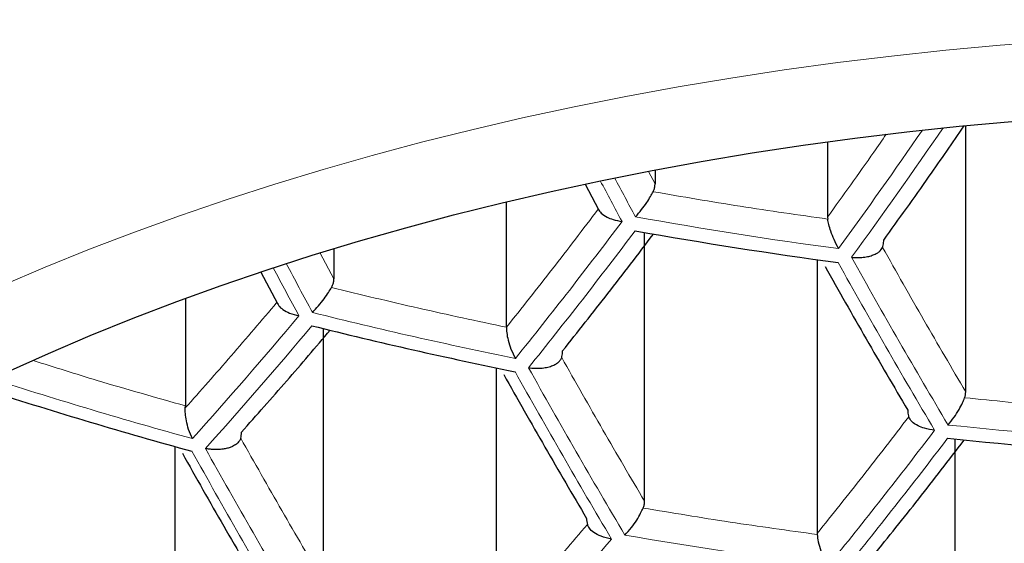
# Model space of a CAD drawing. Header units: millimetres. Extents: x 8 to 869, y 12 to 834.
# Tile 56 of 217: x 429.26 to 433.15, y 682.05 to 684.12. Entities that reach past the tile are written whole.
import ezdxf

# ---------------------------------------------------------------- set-up
doc = ezdxf.new("R2010")
doc.units = ezdxf.units.MM

msp = doc.modelspace()

# ---------------------------------------------------------------- linework, layer by layer
at = {"color": 7, "linetype": 'Continuous', "lineweight": 30}
for p, q in [((432.9944, 682.6495), (432.9944, 683.7011)), ((432.4495, 683.6371), (432.4495, 683.34)), ((431.7685, 683.5259), (431.7685, 683.4713)), ((431.4926, 683.4691), (431.5457, 683.3692)), ((431.1823, 682.905), (431.1823, 683.4002)), ((432.4495, 683.34), (432.45, 683.3318)), ((431.7272, 682.2175), (431.7272, 683.279)), ((430.5013, 683.2157), (430.5013, 683.0961)), ((432.4082, 683.1716), (432.4082, 682.0906)), ((430.2127, 683.1225), (430.2786, 682.9988)), ((429.9151, 683.0191), (429.9151, 682.5945)), ((430.46, 681.8993), (430.46, 682.8994)), ((431.141, 682.7447), (431.141, 681.7179)), ((429.9148, 682.5861), (429.9151, 682.5945)), ((432.9532, 681.4655), (432.9532, 682.4636)), ((429.8738, 682.4338), (429.8738, 681.4621)), ((432.4082, 682.0906), (432.4084, 682.0867))]:
    msp.add_line(p, q, dxfattribs=at)
at = {"color": 252, "linetype": 'Continuous', "lineweight": 0}
for p, q in [((431.7685, 683.4713), (431.7427, 683.52)), ((430.5013, 683.0961), (430.4474, 683.1978))]:
    msp.add_line(p, q, dxfattribs=at)
at = {"color": 252, "linetype": 'Continuous', "lineweight": 0, "flags": 128}
for points in [[(430.4587, 683.5279), (430.6518, 683.583), (430.8475, 683.6352), (431.0457, 683.6847), (431.2461, 683.7313), (431.4488, 683.775), (431.6534, 683.8159), (431.8599, 683.8538), (432.0682, 683.8887), (432.2781, 683.9207), (432.4895, 683.9496), (432.7022, 683.9755), (432.916, 683.9984), (433.1309, 684.0182), (433.3467, 684.035)], [(429.1899, 683.0684), (429.3614, 683.1417), (429.5363, 683.2125), (429.7146, 683.2808), (429.8961, 683.3465), (430.0807, 683.4097), (430.2683, 683.4701), (430.4587, 683.5279)]]:
    msp.add_lwpolyline(points, dxfattribs=at)
at = {"color": 7, "linetype": 'Continuous', "lineweight": 30, "flags": 128}
msp.add_lwpolyline([(429.2128, 682.7285), (429.3748, 682.8015), (429.5402, 682.8722), (429.7089, 682.9406), (429.8809, 683.0064), (430.056, 683.0699), (430.2341, 683.1307), (430.415, 683.1891), (430.5987, 683.2448), (430.785, 683.2979), (430.9737, 683.3483), (431.1649, 683.396), (431.3582, 683.441), (431.5537, 683.4832), (431.7511, 683.5226), (431.9503, 683.5591), (432.1512, 683.5928), (432.3537, 683.6236), (432.5576, 683.6516), (432.7627, 683.6766), (432.969, 683.6986), (433.1763, 683.7178)], dxfattribs=at)
at = {"color": 252, "linetype": 'Continuous', "lineweight": 0}
for centre, radius, start, end in [((413.9889, 696.6543), 22.8692, 324.00973, 325.44649), ((413.9327, 696.703), 23.0051, 323.99978, 325.55842), ((458.7007, 697.902), 30.7397, 207.97383, 208.31267), ((458.7463, 697.9147), 30.7305, 207.98527, 208.31054), ((415.6491, 695.3188), 19.9891, 321.15634, 323.12045), ((434.8686, 701.0061), 17.9488, 259.80411, 262.39332), ((415.6902, 695.2959), 20.0058, 321.14393, 323.10581), ((457.5073, 697.5578), 30.7719, 207.90424, 208.31256), ((457.1097, 696.8775), 28.1823, 209.12579, 210.67851), ((457.1606, 696.8944), 28.1786, 209.12166, 210.67476), ((457.4492, 697.5406), 30.7656, 207.90952, 208.31042), ((434.8134, 700.5085), 18.0878, 255.93123, 258.53395), ((417.3515, 693.8105), 16.9487, 317.97996, 320.14989), ((417.3903, 693.7866), 16.9683, 317.96983, 320.13675), ((455.8605, 696.4875), 28.2247, 209.17305, 210.72132), ((455.9136, 696.5031), 28.2247, 209.17305, 210.72132), ((434.7189, 699.9048), 18.0817, 252.07405, 254.68419), ((416.668, 694.7872), 20.3366, 320.90452, 322.82327), ((434.867, 700.8233), 18.4073, 263.94362, 266.44671), ((416.7119, 694.7659), 20.3488, 320.89596, 322.81316), ((454.5576, 696.1288), 28.1786, 209.12166, 210.67476), ((454.613, 696.1431), 28.1823, 209.12579, 210.67851), ((418.3196, 693.2565), 17.3625, 317.77291, 319.88105), ((434.8386, 700.4181), 18.6092, 260.13382, 262.62922)]:
    msp.add_arc(centre, radius, start, end, dxfattribs=at)
at = {"color": 7, "linetype": 'Continuous', "lineweight": 30}
for centre, radius, start, end in [((434.8675, 700.9828), 17.9801, 259.8203, 262.4049), ((434.8123, 700.4843), 18.1155, 255.95123, 258.54979), ((434.7176, 699.8786), 18.1048, 252.05636, 254.70292), ((434.8656, 700.7985), 18.4344, 263.95122, 266.4506)]:
    msp.add_arc(centre, radius, start, end, dxfattribs=at)
at = {"color": 252, "linetype": 'Continuous', "lineweight": 0}
for points, knots in [([(416.3705, 683.3913), (416.3705, 683.3913), (416.3805, 683.5067), (416.4048, 683.7374), (416.4529, 684.073), (416.5113, 684.398), (416.5789, 684.7122), (416.6576, 685.0258), (416.7514, 685.3529), (416.8625, 685.6934), (416.9927, 686.0467), (417.135, 686.3919), (417.2883, 686.7287), (417.4518, 687.0572), (417.6335, 687.3927), (417.8348, 687.7347), (418.057, 688.0827), (418.2754, 688.3992), (418.4859, 688.6848), (418.6848, 688.9402), (418.8926, 689.1934), (419.1101, 689.4448), (419.3371, 689.6942), (419.574, 689.9414), (419.82, 690.1858), (420.0758, 690.4277), (420.3415, 690.6668), (420.6172, 690.9031), (420.9021, 691.1358), (421.1962, 691.3646), (421.4993, 691.5892), (421.8115, 691.8095), (422.133, 692.0256), (422.4637, 692.2372), (422.8034, 692.444), (423.152, 692.6457), (423.5096, 692.8423), (423.8763, 693.0335), (424.2518, 693.2192), (424.6148, 693.3891), (424.9636, 693.5441), (425.2968, 693.6852), (425.6619, 693.8322), (426.0607, 693.9838), (426.4949, 694.1383), (426.9376, 694.2852), (427.3882, 694.4242), (427.8462, 694.555), (428.2716, 694.6668), (428.6621, 694.7619), (429.0161, 694.8422), (429.3735, 694.9174), (429.7383, 694.9884), (430.1104, 695.0547), (430.4847, 695.1153), (430.8565, 695.1696), (431.2256, 695.2177), (431.5968, 695.2604), (431.9707, 695.2977), (432.3473, 695.3295), (432.7262, 695.3558), (433.1063, 695.3763), (433.4939, 695.3914), (433.8889, 695.401), (434.157, 695.4023), (434.2911, 695.4029)], [0, 0, 0, 0, 0.000002, 0.0201225, 0.040243, 0.0585931, 0.0769469, 0.0953005, 0.1136505, 0.1345475, 0.1554473, 0.1763442, 0.1960908, 0.2158398, 0.2355862, 0.2569833, 0.2783838, 0.2997807, 0.3159201, 0.3320628, 0.3482053, 0.3643446, 0.3806008, 0.3968605, 0.4131201, 0.429376, 0.4457384, 0.4621048, 0.4784711, 0.4948332, 0.5111496, 0.5274731, 0.5437987, 0.5601214, 0.5764371, 0.5927273, 0.6090262, 0.6253273, 0.641625, 0.6579143, 0.6715067, 0.6851009, 0.6986932, 0.7154252, 0.7321742, 0.7489307, 0.7656858, 0.7824319, 0.7991619, 0.8115988, 0.8240396, 0.8364803, 0.848917, 0.8617834, 0.8746497, 0.8869931, 0.8993406, 0.9116881, 0.9240314, 0.9364692, 0.9489114, 0.9613537, 0.9737915, 0.9868957, 1, 1, 1, 1]), ([(451.6117, 682.937), (451.5994, 683.0529), (451.5746, 683.2848), (451.5198, 683.632), (451.4516, 683.9793), (451.3688, 684.3264), (451.2713, 684.6732), (451.1591, 685.0192), (451.032, 685.3643), (450.8898, 685.7082), (450.7312, 686.0534), (450.5555, 686.3996), (450.3623, 686.7464), (450.1704, 687.0618), (449.9842, 687.3462), (449.8075, 687.6005), (449.6216, 687.8527), (449.4266, 688.1029), (449.2223, 688.351), (449.0087, 688.5967), (448.7858, 688.8399), (448.5486, 689.0858), (448.2961, 689.3341), (448.0277, 689.5842), (447.7486, 689.8309), (447.4601, 690.0728), (447.1621, 690.3099), (446.855, 690.542), (446.5374, 690.7698), (446.2093, 690.9932), (445.8707, 691.212), (445.5217, 691.4258), (445.1622, 691.6344), (444.7924, 691.8376), (444.4377, 692.0218), (444.1007, 692.188), (443.7833, 692.3374), (443.4596, 692.4826), (443.1026, 692.6351), (442.7105, 692.7932), (442.2814, 692.9552), (441.8795, 693.0968), (441.5077, 693.2198), (441.168, 693.326), (440.8235, 693.4275), (440.4697, 693.5254), (440.1065, 693.6195), (439.7339, 693.7092), (439.3569, 693.7933), (438.9807, 693.8706), (438.6058, 693.9412), (438.2325, 694.0053), (437.8561, 694.0637), (437.4768, 694.1163), (437.095, 694.1631), (436.7108, 694.2039), (436.3246, 694.2387), (435.9299, 694.268), (435.5267, 694.2914), (435.1155, 694.3083), (434.7034, 694.3185), (434.3053, 694.3218), (433.9215, 694.319), (433.5522, 694.3108), (433.1834, 694.2972), (432.814, 694.278), (432.4442, 694.2533), (432.0743, 694.2229), (431.706, 694.187), (431.3383, 694.1455), (430.9712, 694.0984), (430.605, 694.0455), (430.2416, 693.9873), (429.8454, 693.9175), (429.4176, 693.8342), (428.9603, 693.7354), (428.5077, 693.628), (428.0605, 693.512), (427.619, 693.3877), (427.1836, 693.2552), (426.7549, 693.1149), (426.3331, 692.9668), (425.9207, 692.8121), (425.5179, 692.651), (425.1246, 692.4839), (424.7401, 692.3107), (424.3646, 692.1317), (423.9984, 691.9471), (423.6378, 691.7553), (423.283, 691.5562), (422.9345, 691.3499), (422.5954, 691.1383), (422.2656, 690.9215), (421.9454, 690.6998), (421.6435, 690.4798), (421.3589, 690.2619), (421.0908, 690.0468), (420.8313, 689.8285), (420.5804, 689.6073), (420.3382, 689.3833), (420.1046, 689.1566), (419.8795, 688.9274), (419.6389, 688.6699), (419.3864, 688.3835), (419.1259, 688.0672), (418.8966, 687.7684), (418.6951, 687.488), (418.5183, 687.2267), (418.3511, 686.9636), (418.1863, 686.6868), (418.0255, 686.3961), (417.8701, 686.0915), (417.7268, 685.7852), (417.5956, 685.4772), (417.4764, 685.1679), (417.3691, 684.8572), (417.2736, 684.5454), (417.1892, 684.2295), (417.116, 683.9097), (417.0547, 683.5861), (417.0048, 683.2618), (416.9819, 683.0452), (416.9704, 682.937)], [0, 0, 0, 0, 0.01071, 0.021422, 0.032132, 0.042915, 0.0537, 0.064483, 0.075319, 0.086156, 0.096992, 0.108132, 0.119273, 0.130413, 0.138768, 0.147125, 0.155482, 0.163837, 0.172194, 0.180551, 0.188909, 0.197265, 0.206171, 0.21508, 0.223988, 0.232894, 0.241688, 0.250484, 0.259279, 0.268074, 0.276871, 0.285666, 0.294462, 0.30326, 0.312057, 0.31908, 0.326105, 0.33313, 0.340153, 0.348897, 0.357642, 0.366385, 0.372943, 0.379503, 0.386063, 0.392622, 0.399444, 0.40627, 0.413095, 0.419918, 0.426473, 0.433029, 0.439586, 0.446141, 0.452696, 0.459254, 0.465811, 0.472366, 0.479273, 0.486183, 0.493093, 0.5, 0.506191, 0.512383, 0.518576, 0.524767, 0.531031, 0.537298, 0.543565, 0.54983, 0.556173, 0.562518, 0.568864, 0.575207, 0.583447, 0.591689, 0.599929, 0.608252, 0.616578, 0.624901, 0.633305, 0.641711, 0.650115, 0.658463, 0.666817, 0.675175, 0.683534, 0.691889, 0.700238, 0.708857, 0.717478, 0.726097, 0.734769, 0.743442, 0.752113, 0.760106, 0.7681, 0.776094, 0.784087, 0.792078, 0.800071, 0.808065, 0.816056, 0.82671, 0.837367, 0.848021, 0.856579, 0.865139, 0.873699, 0.882257, 0.891974, 0.901692, 0.911411, 0.921128, 0.930843, 0.940561, 0.950279, 0.959994, 0.969995, 0.979997, 0.99, 1, 1, 1, 1]), ([(432.6807, 683.6665), (432.6644, 683.643), (432.5879, 683.5321), (432.5105, 683.4246), (432.4495, 683.34)], [0, 0, 0, 0, 0.212292, 1, 1, 1, 1]), ([(416.9704, 682.937), (416.9812, 682.8321), (417.0028, 682.6223), (417.05, 682.3082), (417.1082, 681.9942), (417.1786, 681.6804), (417.2608, 681.3671), (417.355, 681.0544), (417.4612, 680.7423), (417.5796, 680.4312), (417.7045, 680.1349), (417.834, 679.8533), (417.9666, 679.5863), (418.1085, 679.3207), (418.2596, 679.0566), (418.42, 678.794), (418.5898, 678.5331), (418.7691, 678.2741), (418.9587, 678.0157), (419.1591, 677.758), (419.3703, 677.5013), (419.5914, 677.247), (419.825, 676.9926), (420.0715, 676.7383), (420.3314, 676.4843), (420.6019, 676.2337), (420.8829, 675.9868), (421.1744, 675.744), (421.4765, 675.5052), (421.7895, 675.2705), (422.1132, 675.0403), (422.4475, 674.8147), (422.7882, 674.5968), (423.1349, 674.3865), (423.4872, 674.184), (423.8493, 673.9867), (424.1984, 673.8067), (424.5325, 673.643), (424.8496, 673.4948), (425.1912, 673.3425), (425.5588, 673.1873), (425.9535, 673.0302), (426.3566, 672.8794), (426.7677, 672.7354), (427.1657, 672.6051), (427.5492, 672.4877), (427.917, 672.382), (428.2899, 672.2818), (428.6678, 672.1871), (429.0502, 672.0982), (429.434, 672.0159), (429.8192, 671.9402), (430.2054, 671.8709), (430.5951, 671.8077), (430.9897, 671.7505), (431.3892, 671.6995), (431.7931, 671.6547), (432.1993, 671.6166), (432.6106, 671.5848), (433.0268, 671.5598), (433.4475, 671.5416), (433.8691, 671.5307), (434.2696, 671.5272), (434.6487, 671.53), (435.0061, 671.5379), (435.3629, 671.5509), (435.7604, 671.5712), (436.1977, 671.601), (436.6739, 671.6428), (437.1205, 671.6908), (437.5375, 671.7432), (437.9252, 671.7984), (438.31, 671.8596), (438.6929, 671.9271), (439.0738, 672.0008), (439.4524, 672.0807), (439.8269, 672.1662), (440.1994, 672.2579), (440.5696, 672.3556), (440.9373, 672.4595), (441.2998, 672.5688), (441.6579, 672.6835), (442.0114, 672.8036), (442.3601, 672.9291), (442.7027, 673.0594), (443.0404, 673.1947), (443.373, 673.335), (443.7004, 673.4801), (444.0213, 673.6294), (444.3377, 673.7838), (444.6494, 673.9433), (444.9562, 674.1076), (445.2561, 674.2758), (445.5537, 674.4504), (445.8486, 674.6315), (446.1404, 674.819), (446.4245, 675.0101), (446.6944, 675.2), (446.9507, 675.3883), (447.1942, 675.5747), (447.4509, 675.7796), (447.7188, 676.0036), (447.9955, 676.2475), (448.2617, 676.4948), (448.5245, 676.7521), (448.7828, 677.0195), (449.0356, 677.2971), (449.2788, 677.5806), (449.5119, 677.8698), (449.7346, 678.1646), (449.9367, 678.4507), (450.1199, 678.7275), (450.2857, 678.9946), (450.4419, 679.2635), (450.5885, 679.534), (450.7255, 679.8061), (450.853, 680.0797), (450.9709, 680.3545), (451.0799, 680.6318), (451.1797, 680.9116), (451.2703, 681.1938), (451.3512, 681.4769), (451.4231, 681.7637), (451.4857, 682.054), (451.5384, 682.3478), (451.5816, 682.6422), (451.6017, 682.8387), (451.6117, 682.937)], [0, 0, 0, 0, 0.009676, 0.019353, 0.02903, 0.038747, 0.048466, 0.058183, 0.067939, 0.077695, 0.08745, 0.095942, 0.104436, 0.112929, 0.121421, 0.12992, 0.13842, 0.146919, 0.155418, 0.164055, 0.172694, 0.181333, 0.189971, 0.198897, 0.207827, 0.216756, 0.225682, 0.234581, 0.243486, 0.252394, 0.261301, 0.270205, 0.279103, 0.287669, 0.296238, 0.304807, 0.313372, 0.320363, 0.327354, 0.334344, 0.342517, 0.350697, 0.358877, 0.367056, 0.375229, 0.382181, 0.389137, 0.396096, 0.403055, 0.410011, 0.416962, 0.423763, 0.430566, 0.437369, 0.44417, 0.451064, 0.457962, 0.46486, 0.471755, 0.478814, 0.485877, 0.49294, 0.499999, 0.505983, 0.511968, 0.517953, 0.523937, 0.532006, 0.540077, 0.548146, 0.55485, 0.561557, 0.568263, 0.574968, 0.581759, 0.588553, 0.595347, 0.602138, 0.609067, 0.615999, 0.62293, 0.629859, 0.636849, 0.64384, 0.650832, 0.657822, 0.664881, 0.671943, 0.679004, 0.686064, 0.693262, 0.700463, 0.707663, 0.714861, 0.72241, 0.729961, 0.737512, 0.745062, 0.752086, 0.759111, 0.766135, 0.774937, 0.78374, 0.792544, 0.801346, 0.810861, 0.820378, 0.829894, 0.839682, 0.849472, 0.85926, 0.867918, 0.876578, 0.885237, 0.893895, 0.902559, 0.911225, 0.919891, 0.928556, 0.93735, 0.946147, 0.954943, 0.963738, 0.972803, 0.981869, 0.990935, 1, 1, 1, 1]), ([(429.9151, 682.5945), (429.799, 682.6273), (429.5975, 682.6841), (429.3984, 682.7468), (429.314, 682.7734)], [0, 0, 0, 0, 0.576113, 1, 1, 1, 1])]:
    msp.add_open_spline(points, degree=3, knots=knots, dxfattribs=at)
at = {"color": 7, "linetype": 'Continuous', "lineweight": 30}
for points, knots in [([(422.6627, 682.1079), (422.663, 682.1427), (422.6636, 682.2143), (422.6694, 682.3227), (422.6788, 682.4329), (422.6921, 682.543), (422.7093, 682.6529), (422.7304, 682.7626), (422.7552, 682.872), (422.7839, 682.981), (422.8162, 683.0897), (422.8524, 683.198), (422.8922, 683.3058), (422.9357, 683.4132), (422.9829, 683.5201), (423.0337, 683.6265), (423.0881, 683.7324), (423.146, 683.8378), (423.2076, 683.9426), (423.2727, 684.0468), (423.3413, 684.1504), (423.4135, 684.2534), (423.4891, 684.3557), (423.5682, 684.4574), (423.6508, 684.5585), (423.7368, 684.6588), (423.8262, 684.7584), (423.919, 684.8572), (424.0152, 684.9552), (424.1148, 685.0525), (424.2177, 685.1489), (424.3239, 685.2444), (424.4334, 685.339), (424.5462, 685.4326), (424.6622, 685.5253), (424.7814, 685.617), (424.9038, 685.7077), (425.0293, 685.7973), (425.1579, 685.8857), (425.2895, 685.9731), (425.4242, 686.0592), (425.5619, 686.1442), (425.7025, 686.2279), (425.846, 686.3104), (425.9923, 686.3915), (426.1415, 686.4713), (426.2934, 686.5498), (426.4481, 686.6268), (426.6054, 686.7024), (426.7653, 686.7766), (426.9278, 686.8492), (427.0929, 686.9204), (427.2603, 686.99), (427.4302, 687.058), (427.6024, 687.1244), (427.7769, 687.1892), (427.9537, 687.2523), (428.1326, 687.3138), (428.3136, 687.3735), (428.4967, 687.4316), (428.6818, 687.4879), (428.8688, 687.5424), (429.0577, 687.5951), (429.2484, 687.646), (429.4408, 687.6951), (429.635, 687.7423), (429.8307, 687.7876), (430.028, 687.8311), (430.2267, 687.8726), (430.4269, 687.9123), (430.6284, 687.95), (430.8312, 687.9857), (431.0352, 688.0195), (431.2403, 688.0513), (431.4465, 688.0811), (431.6537, 688.1089), (431.8619, 688.1347), (432.0709, 688.1585), (432.2807, 688.1802), (432.4912, 688.1999), (432.7023, 688.2176), (432.9141, 688.2332), (433.1263, 688.2467), (433.339, 688.2582), (433.5521, 688.2676), (433.7654, 688.2749), (433.979, 688.2802), (434.1927, 688.2834), (434.4065, 688.2845), (434.6202, 688.2835), (434.834, 688.2804), (435.0475, 688.2753), (435.2609, 688.2681), (435.474, 688.2588), (435.6867, 688.2474), (435.899, 688.234), (436.1107, 688.2185), (436.322, 688.201), (436.5325, 688.1814), (436.7424, 688.1598), (436.9515, 688.1361), (437.1597, 688.1104), (437.367, 688.0827), (437.5732, 688.053), (437.7785, 688.0213), (437.9825, 687.9877), (438.1854, 687.952), (438.387, 687.9144), (438.5873, 687.8749), (438.7862, 687.8335), (438.9836, 687.7901), (439.1794, 687.7449), (439.3736, 687.6977), (439.5662, 687.6488), (439.757, 687.5979), (439.946, 687.5453), (440.1332, 687.4909), (440.3184, 687.4347), (440.5016, 687.3768), (440.6828, 687.3171), (440.8619, 687.2557), (441.0388, 687.1926), (441.2134, 687.1279), (441.3858, 687.0616), (441.5558, 686.9936), (441.7235, 686.9241), (441.8886, 686.853), (442.0513, 686.7805), (442.2114, 686.7064), (442.3688, 686.6308), (442.5236, 686.5539), (442.6757, 686.4755), (442.825, 686.3958), (442.9715, 686.3147), (443.1151, 686.2324), (443.2559, 686.1487), (443.3936, 686.0639), (443.5284, 685.9778), (443.6602, 685.8906), (443.7889, 685.8022), (443.9145, 685.7127), (444.0369, 685.6222), (444.1562, 685.5306), (444.2723, 685.4381), (444.3851, 685.3446), (444.4947, 685.2502), (444.6009, 685.1549), (444.7038, 685.0587), (444.8034, 684.9617), (444.8997, 684.864), (444.9925, 684.7654), (445.0819, 684.6662), (445.1679, 684.5662), (445.2505, 684.4656), (445.3295, 684.3644), (445.4052, 684.2625), (445.4773, 684.16), (445.5459, 684.057), (445.611, 683.9534), (445.6726, 683.8492), (445.7306, 683.7446), (445.7851, 683.6395), (445.836, 683.5338), (445.8833, 683.4277), (445.927, 683.3212), (445.9671, 683.2141), (446.0035, 683.1067), (446.0363, 682.9988), (446.0653, 682.8906), (446.0907, 682.7819), (446.1123, 682.6729), (446.1301, 682.5636), (446.1441, 682.454), (446.1544, 682.3442), (446.1605, 682.2341), (446.163, 682.1556), (446.1624, 682.1137), (446.1624, 682.1085)], [0, 0, 0, 0, 0.005719, 0.011754, 0.017785, 0.023809, 0.029823, 0.035824, 0.04181, 0.047779, 0.053729, 0.05966, 0.065571, 0.071462, 0.077333, 0.083185, 0.089019, 0.094835, 0.100635, 0.10642, 0.11219, 0.117948, 0.123693, 0.129428, 0.135153, 0.14087, 0.14658, 0.152282, 0.15798, 0.163672, 0.16936, 0.175044, 0.180726, 0.186406, 0.192083, 0.19776, 0.203435, 0.20911, 0.214785, 0.220459, 0.226134, 0.23181, 0.237486, 0.243162, 0.24884, 0.254519, 0.260199, 0.26588, 0.271563, 0.277247, 0.282932, 0.288619, 0.294308, 0.299998, 0.305689, 0.311382, 0.317076, 0.322772, 0.328469, 0.334168, 0.339868, 0.345569, 0.351272, 0.356976, 0.362681, 0.368388, 0.374095, 0.379804, 0.385513, 0.391224, 0.396936, 0.402648, 0.408362, 0.414076, 0.419791, 0.425507, 0.431223, 0.43694, 0.442658, 0.448376, 0.454094, 0.459813, 0.465533, 0.471252, 0.476972, 0.482692, 0.488413, 0.494133, 0.499854, 0.505574, 0.511295, 0.517015, 0.522736, 0.528456, 0.534176, 0.539895, 0.545615, 0.551334, 0.557052, 0.56277, 0.568488, 0.574205, 0.579921, 0.585637, 0.591351, 0.597066, 0.602779, 0.608491, 0.614203, 0.619913, 0.625623, 0.631331, 0.637039, 0.642745, 0.64845, 0.654154, 0.659856, 0.665557, 0.671257, 0.676955, 0.682652, 0.688347, 0.694041, 0.699733, 0.705424, 0.711113, 0.716801, 0.722487, 0.728172, 0.733855, 0.739536, 0.745216, 0.750895, 0.756572, 0.762248, 0.767923, 0.773596, 0.779269, 0.784941, 0.790613, 0.796284, 0.801955, 0.807626, 0.813298, 0.818971, 0.824645, 0.83032, 0.835998, 0.841678, 0.847362, 0.85305, 0.858743, 0.864441, 0.870146, 0.875858, 0.881579, 0.887309, 0.89305, 0.898802, 0.904567, 0.910347, 0.916141, 0.921952, 0.92778, 0.933626, 0.939492, 0.945377, 0.951282, 0.957207, 0.963152, 0.969115, 0.975097, 0.981093, 0.987104, 0.993125, 0.999155, 1, 1, 1, 1]), ([(432.6709, 683.2487), (432.7309, 683.3322), (432.8373, 683.4803), (432.9425, 683.6331), (432.9883, 683.6997)], [0, 0, 0, 0, 0.564183, 1, 1, 1, 1]), ([(431.761, 683.4399), (431.7628, 683.4439), (431.7665, 683.4522), (431.7683, 683.4629), (431.7685, 683.4693), (431.7685, 683.4713)], [0, 0, 0, 0, 0.404105, 0.82089, 1, 1, 1, 1]), ([(431.6915, 683.3407), (431.6994, 683.3499), (431.7142, 683.3669), (431.7349, 683.3952), (431.7504, 683.4198), (431.7577, 683.4337), (431.761, 683.4399)], [0, 0, 0, 0, 0.317484, 0.589405, 0.816471, 1, 1, 1, 1]), ([(431.5446, 683.3712), (431.548, 683.3656), (431.5551, 683.3539), (431.5768, 683.3401), (431.6048, 683.3286), (431.6262, 683.3248), (431.6383, 683.3226)], [0, 0, 0, 0, 0.234284, 0.499317, 0.714943, 1, 1, 1, 1]), ([(432.4927, 683.2152), (432.4866, 683.2267), (432.4752, 683.2479), (432.4627, 683.2818), (432.454, 683.3097), (432.4512, 683.325), (432.45, 683.3318)], [0, 0, 0, 0, 0.320338, 0.593084, 0.819108, 1, 1, 1, 1]), ([(432.6665, 683.22), (432.6675, 683.2228), (432.6693, 683.2285), (432.6707, 683.2384), (432.6708, 683.2456), (432.6709, 683.2487)], [0, 0, 0, 0, 0.356428, 0.723803, 1, 1, 1, 1]), ([(432.5441, 683.1809), (432.5494, 683.1805), (432.5589, 683.1798), (432.5725, 683.1798), (432.5884, 683.1807), (432.6066, 683.1832), (432.6258, 683.1883), (432.6414, 683.1949), (432.6572, 683.2049), (432.6629, 683.2141), (432.6665, 683.22)], [0, 0, 0, 0, 0.100797, 0.180701, 0.257275, 0.404211, 0.541324, 0.669004, 0.787739, 1, 1, 1, 1]), ([(430.4921, 683.0616), (430.4941, 683.0655), (430.4982, 683.0735), (430.5009, 683.0853), (430.5012, 683.0929), (430.5013, 683.0961)], [0, 0, 0, 0, 0.360266, 0.732127, 1, 1, 1, 1]), ([(430.4165, 682.9633), (430.4245, 682.9718), (430.4396, 682.9879), (430.4621, 683.0158), (430.4796, 683.0409), (430.4882, 683.0552), (430.4921, 683.0616)], [0, 0, 0, 0, 0.307064, 0.581739, 0.81221, 1, 1, 1, 1]), ([(430.2789, 682.9989), (430.2805, 682.9958), (430.2849, 682.9871), (430.3006, 682.9733), (430.3268, 682.9588), (430.3506, 682.9531), (430.3634, 682.9501)], [0, 0, 0, 0, 0.1330235, 0.3741354, 0.6628771, 1, 1, 1, 1]), ([(430.1364, 682.4902), (430.1962, 682.5574), (430.3133, 682.689), (430.4297, 682.8264), (430.4867, 682.8937)], [0, 0, 0, 0, 0.510256, 1, 1, 1, 1]), ([(431.1823, 682.905), (431.1825, 682.8978), (431.1831, 682.8816), (431.1887, 682.8516), (431.2002, 682.8159), (431.2116, 682.7937), (431.2178, 682.7817)], [0, 0, 0, 0, 0.180811, 0.406636, 0.679356, 1, 1, 1, 1]), ([(431.4002, 682.7853), (431.401, 682.7883), (431.4026, 682.7942), (431.4035, 682.8034), (431.4036, 682.8094), (431.4037, 682.8113)], [0, 0, 0, 0, 0.398086, 0.808046, 1, 1, 1, 1]), ([(431.2692, 682.745), (431.2735, 682.7444), (431.2815, 682.7433), (431.2928, 682.7426), (431.3025, 682.7425), (431.3167, 682.7429), (431.335, 682.7448), (431.356, 682.7498), (431.3732, 682.7569), (431.3863, 682.7656), (431.3956, 682.7752), (431.3987, 682.782), (431.4002, 682.7853)], [0, 0, 0, 0, 0.077879, 0.145044, 0.201491, 0.252197, 0.399506, 0.536907, 0.664927, 0.784215, 0.895578, 1, 1, 1, 1]), ([(432.9902, 682.6262), (432.9915, 682.63), (432.9939, 682.6376), (432.9943, 682.6455), (432.9944, 682.6495)], [0, 0, 0, 0, 0.493909, 1, 1, 1, 1]), ([(432.9249, 682.5187), (432.9329, 682.5285), (432.9478, 682.5467), (432.9676, 682.5775), (432.9815, 682.6044), (432.9876, 682.6195), (432.9902, 682.6262)], [0, 0, 0, 0, 0.318242, 0.590276, 0.816986, 1, 1, 1, 1]), ([(429.9429, 682.4652), (429.9376, 682.4769), (429.9278, 682.4986), (429.9194, 682.5335), (429.9147, 682.5628), (429.9148, 682.5789), (429.9148, 682.5861)], [0, 0, 0, 0, 0.320238, 0.592955, 0.819014, 1, 1, 1, 1]), ([(432.7656, 682.5775), (432.7658, 682.5734), (432.766, 682.5651), (432.7676, 682.5564), (432.769, 682.5521), (432.7694, 682.5508)], [0, 0, 0, 0, 0.407978, 0.827131, 1, 1, 1, 1]), ([(432.8717, 682.4983), (432.8581, 682.5003), (432.8348, 682.5036), (432.8039, 682.5156), (432.7803, 682.5309), (432.7729, 682.5444), (432.7694, 682.5508)], [0, 0, 0, 0, 0.293186, 0.500459, 0.765235, 1, 1, 1, 1]), ([(430.1337, 682.4668), (430.132, 682.4627), (430.1286, 682.4543), (430.1172, 682.4431), (430.1051, 682.4357), (430.0948, 682.4313), (430.0881, 682.4289), (430.0781, 682.4259), (430.0635, 682.423), (430.0455, 682.4215), (430.0272, 682.4215), (430.0105, 682.4229), (429.9995, 682.425), (429.9942, 682.426)], [0, 0, 0, 0, 0.116675, 0.237817, 0.36497, 0.409018, 0.45393, 0.49975, 0.599272, 0.718508, 0.809112, 0.9086, 1, 1, 1, 1]), ([(430.1337, 682.4668), (430.1345, 682.4702), (430.1361, 682.4771), (430.1363, 682.4858), (430.1364, 682.4902)], [0, 0, 0, 0, 0.491377, 1, 1, 1, 1]), ([(431.6499, 682.0841), (431.6583, 682.0935), (431.6739, 682.1109), (431.6956, 682.1415), (431.7114, 682.1687), (431.7185, 682.184), (431.7216, 682.1909)], [0, 0, 0, 0, 0.317581, 0.589315, 0.816185, 1, 1, 1, 1]), ([(431.7216, 682.1909), (431.7233, 682.1951), (431.7266, 682.2037), (431.727, 682.2129), (431.7272, 682.2175)], [0, 0, 0, 0, 0.491752, 1, 1, 1, 1]), ([(431.4984, 682.1502), (431.4985, 682.1458), (431.4988, 682.1369), (431.5005, 682.1297), (431.5014, 682.1261)], [0, 0, 0, 0, 0.492205, 1, 1, 1, 1]), ([(431.5968, 682.0685), (431.5827, 682.0715), (431.5566, 682.077), (431.5273, 682.0935), (431.5087, 682.1097), (431.5036, 682.121), (431.5014, 682.1261)], [0, 0, 0, 0, 0.317865, 0.589679, 0.816452, 1, 1, 1, 1]), ([(432.4084, 682.0867), (432.4094, 682.0771), (432.4118, 682.0565), (432.4215, 682.0245), (432.4345, 681.9915), (432.445, 681.9733), (432.4512, 681.9627)], [0, 0, 0, 0, 0.233028, 0.499301, 0.705944, 1, 1, 1, 1])]:
    msp.add_open_spline(points, degree=3, knots=knots, dxfattribs=at)
at = {"color": 252, "linetype": 'Continuous', "lineweight": 0}
for points in [[(432.45, 683.3318), (432.3349, 683.3482), (432.1045, 683.3808), (431.8755, 683.4202), (431.761, 683.4399)], [(431.5446, 683.3712), (431.4845, 683.292), (431.3642, 683.1337), (431.243, 682.9812), (431.1823, 682.905)], [(432.9944, 682.6495), (432.9394, 682.7434), (432.8293, 682.931), (432.7208, 683.1237), (432.6665, 683.22)], [(431.1823, 682.905), (431.0668, 682.9294), (430.8357, 682.9783), (430.6066, 683.0338), (430.4921, 683.0616)], [(430.2765, 683.0032), (430.2164, 682.9322), (430.0962, 682.7901), (429.9753, 682.6541), (429.9148, 682.5861)], [(431.7272, 682.2175), (431.6723, 682.3109), (431.5626, 682.4976), (431.4543, 682.6894), (431.4002, 682.7853)], [(433.6765, 682.5685), (433.562, 682.5765), (433.3329, 682.5925), (433.1045, 682.615), (432.9902, 682.6262)], [(432.7694, 682.5508), (432.7095, 682.4727), (432.5896, 682.3165), (432.4687, 682.1659), (432.4082, 682.0906)], [(430.46, 681.8993), (430.4053, 681.9926), (430.2957, 682.1793), (430.1877, 682.371), (430.1337, 682.4668)], [(432.4084, 682.0867), (432.2936, 682.1024), (432.0641, 682.134), (431.8358, 682.1719), (431.7216, 682.1909)], [(431.5014, 682.1261), (431.4415, 682.0559), (431.3216, 681.9156), (431.2012, 681.7811), (431.141, 681.7139)]]:
    msp.add_open_spline(points, degree=3, dxfattribs=at)
at = {"color": 7, "linetype": 'Continuous', "lineweight": 30}
for points in [[(431.4037, 682.8113), (431.4635, 682.8865), (431.5832, 683.0369), (431.7018, 683.1929), (431.7611, 683.2709)], [(432.4393, 683.145), (432.4933, 683.0492), (432.6013, 682.8575), (432.7109, 682.6708), (432.7656, 682.5775)], [(431.1714, 682.718), (431.2255, 682.6221), (431.3338, 682.4303), (431.4435, 682.2436), (431.4984, 682.1502)], [(432.6296, 682.0022), (432.6894, 682.0767), (432.8091, 682.2258), (432.9279, 682.3803), (432.9872, 682.4576)], [(429.9033, 682.4072), (429.9576, 682.3109), (430.0661, 682.1182), (430.1762, 681.9306), (430.2312, 681.8367)]]:
    msp.add_open_spline(points, degree=3, dxfattribs=at)

doc.saveas('drawing.dxf')
